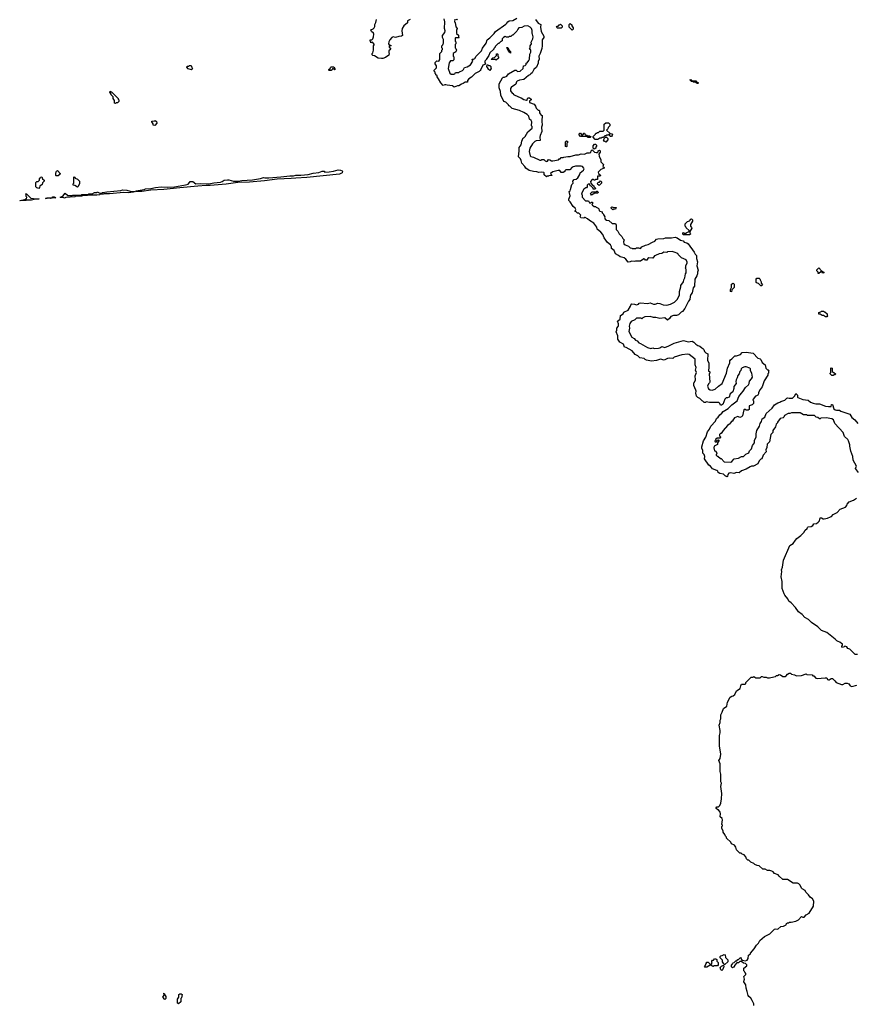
# Model space of a CAD drawing. Extents: x 2776963 to 2884430, y 684484 to 829250.
# Tile 15 of 256: x 2827290 to 2840275, y 713535 to 728810. Entities that reach past the tile are written whole.
import ezdxf

# ---------------------------------------------------------------- set-up
doc = ezdxf.new("R2010")
doc.units = 0

msp = doc.modelspace()

# ---------------------------------------------------------------- linework, layer by layer
at = {"layer": '0CON20XD'}
for points in [[(2833350, 728815), (2833308, 728792), (2833308, 728762), (2833252, 728715), (2833227, 728675), (2833223, 728635), (2833230, 728565), (2833217, 728553), (2833175, 728550), (2833125, 728533), (2833085, 728542), (2833067, 728533), (2833035, 728500), (2833018, 728465), (2833012, 728435), (2833022, 728422), (2833050, 728415), (2833048, 728402), (2833020, 728395), (2833022, 728382), (2833050, 728355), (2833020, 728325), (2833020, 728295), (2833030, 728285), (2833022, 728278), (2833018, 728262), (2832967, 728223), (2832925, 728210), (2832905, 728210), (2832855, 728212), (2832795, 728250), (2832772, 728252), (2832760, 728265), (2832760, 728285), (2832770, 728295), (2832780, 728335), (2832780, 728405), (2832792, 728418), (2832792, 728432), (2832765, 728460), (2832742, 728452), (2832740, 728465), (2832730, 728475), (2832730, 728495), (2832755, 728500), (2832769, 728511), (2832783, 728545), (2832788, 728585), (2832782, 728602), (2832752, 728625), (2832742, 728655), (2832775, 728668), (2832792, 728685), (2832800, 728705), (2832800, 728735), (2832820, 728765), (2832830, 728815)], [(2834752, 727695), (2834734, 727755), (2834733, 727815), (2834785, 727910), (2834795, 727920), (2834815, 727920), (2834850, 727935), (2834875, 727968), (2834973, 728027), (2834995, 728028), (2835018, 728008), (2835055, 728013), (2835102, 728055), (2835110, 728095), (2835135, 728100), (2835150, 728115), (2835152, 728138), (2835165, 728140), (2835192, 728175), (2835202, 728198), (2835210, 728275), (2835224, 728306), (2835222, 728335), (2835200, 728355), (2835212, 728368), (2835212, 728405), (2835232, 728435), (2835228, 728462), (2835252, 728515), (2835258, 728545), (2835250, 728585), (2835242, 728595), (2835243, 728643), (2835231, 728671), (2835212, 728695), (2835174, 728714), (2835121, 728709), (2835082, 728688), (2835035, 728682), (2835020, 728665), (2835006, 728634), (2834945, 728570), (2834935, 728570), (2834915, 728550), (2834885, 728550), (2834875, 728540), (2834845, 728540), (2834825, 728550), (2834798, 728535), (2834780, 728515), (2834778, 728482), (2834765, 728470), (2834755, 728470), (2834728, 728442), (2834715, 728440), (2834670, 728395), (2834670, 728385), (2834650, 728365), (2834648, 728352), (2834588, 728295), (2834570, 728255), (2834528, 728195), (2834526, 728184), (2834508, 728165), (2834508, 728152), (2834518, 728122), (2834480, 728105), (2834448, 728035), (2834435, 728020), (2834420, 728005), (2834357, 727973), (2834303, 727917), (2834262, 727895), (2834240, 727865), (2834238, 727842), (2834205, 727840), (2834172, 727818), (2834145, 727812), (2834107, 727783), (2834085, 727782), (2834035, 727762), (2834005, 727782), (2833925, 727792), (2833902, 727802), (2833888, 727802), (2833865, 727790), (2833825, 727830), (2833792, 727895), (2833770, 727925), (2833768, 727938), (2833750, 727955), (2833750, 727965), (2833740, 727975), (2833738, 727998), (2833720, 728015), (2833722, 728028), (2833760, 728065), (2833760, 728095), (2833740, 728125), (2833740, 728145), (2833765, 728170), (2833795, 728168), (2833813, 728195), (2833810, 728285), (2833840, 728315), (2833840, 728335), (2833850, 728345), (2833850, 728365), (2833840, 728375), (2833840, 728405), (2833858, 728422), (2833860, 728435), (2833870, 728445), (2833870, 728505), (2833850, 728535), (2833850, 728565), (2833887, 728613), (2833892, 728635), (2833882, 728675), (2833887, 728775), (2833880, 728825)], [(2834042, 728818), (2834038, 728775), (2834048, 728765), (2834058, 728698), (2834080, 728675), (2834080, 728665), (2834070, 728655), (2834070, 728595), (2834098, 728568), (2834100, 728545), (2834110, 728535), (2834105, 728530), (2834055, 728530), (2834048, 728522), (2834047, 728497), (2834050, 728475), (2834060, 728465), (2834060, 728435), (2834050, 728425), (2834048, 728395), (2834050, 728375), (2834060, 728365), (2834070, 728335), (2834062, 728328), (2834058, 728312), (2834045, 728300), (2834032, 728298), (2834020, 728285), (2834020, 728245), (2834030, 728235), (2834030, 728185), (2834015, 728170), (2833975, 728170), (2833957, 728143), (2833942, 728055), (2833965, 727980), (2833987, 727967), (2834026, 727964), (2834045, 727970), (2834055, 727990), (2834105, 727990), (2834115, 728000), (2834165, 728020), (2834180, 728035), (2834192, 728068), (2834235, 728078), (2834285, 728108), (2834322, 728165), (2834312, 728198), (2834335, 728200), (2834355, 728210), (2834374, 728246), (2834455, 728328), (2834475, 728367), (2834530, 728445), (2834545, 728500), (2834585, 728528), (2834652, 728595), (2834674, 728626), (2834837, 728743), (2834853, 728757), (2834864, 728776), (2834885, 728790), (2834945, 728796), (2835005, 728836)], [(2834085, 728820), (2834075, 728810), (2834065, 728820)], [(2835296, 728815), (2835337, 728757), (2835378, 728735), (2835374, 728695), (2835386, 728626), (2835426, 728556), (2835427, 728533), (2835401, 728499), (2835400, 728405), (2835393, 728365), (2835367, 728285), (2835347, 728245), (2835352, 728198), (2835337, 728163), (2835338, 728135), (2835310, 728075), (2835270, 728035), (2835246, 727984), (2835221, 727969), (2835210, 727955), (2835187, 727943), (2835117, 727883), (2835045, 727873), (2835012, 727855), (2835000, 727845), (2834988, 727812), (2834940, 727775), (2834922, 727768), (2834907, 727743), (2834910, 727705), (2834935, 727670), (2834947, 727667), (2834955, 727650), (2835033, 727613), (2835075, 727598), (2835115, 727570), (2835155, 727560), (2835168, 727562), (2835173, 727587), (2835182, 727598), (2835205, 727600), (2835230, 727575), (2835230, 727565), (2835202, 727548), (2835200, 727525), (2835275, 727498), (2835295, 727470), (2835306, 727435), (2835335, 727408), (2835347, 727407), (2835357, 727397), (2835358, 727365), (2835367, 727347), (2835385, 727330), (2835400, 727325), (2835393, 727235), (2835397, 727175), (2835390, 727145), (2835393, 727075), (2835366, 727014), (2835362, 726985), (2835370, 726935), (2835305, 726930), (2835285, 726922), (2835247, 726885), (2835208, 726815), (2835199, 726765), (2835215, 726700), (2835225, 726690), (2835267, 726677), (2835365, 726630), (2835385, 726630), (2835395, 726640), (2835425, 726640), (2835445, 726618), (2835465, 726608), (2835482, 726615), (2835495, 726640), (2835517, 726637), (2835545, 726618), (2835565, 726618), (2835652, 726638), (2835665, 726650), (2835678, 726652), (2835695, 726670), (2835725, 726670), (2835733, 726677), (2835795, 726688), (2835833, 726687), (2835924, 726716), (2835965, 726716), (2836005, 726729), (2836056, 726726), (2836095, 726743), (2836135, 726743), (2836155, 726750), (2836160, 726775), (2836175, 726790), (2836210, 726755), (2836235, 726748), (2836258, 726752), (2836268, 726762), (2836270, 726775), (2836288, 726788), (2836300, 726775), (2836300, 726755), (2836280, 726725), (2836282, 726695), (2836307, 726637), (2836310, 726605), (2836350, 726565), (2836340, 726535), (2836360, 726515), (2836360, 726505), (2836312, 726488), (2836270, 726445), (2836272, 726422), (2836310, 726395), (2836295, 726380), (2836260, 726380), (2836258, 726332), (2836225, 726330), (2836215, 726320), (2836205, 726320), (2836195, 726330), (2836175, 726330), (2836148, 726302), (2836152, 726272), (2836182, 726242), (2836200, 726235), (2836202, 726222), (2836228, 726198), (2836228, 726192), (2836215, 726180), (2836192, 726182), (2836188, 726198), (2836158, 726228), (2836142, 726232), (2836138, 726258), (2836115, 726260), (2836100, 726245), (2836100, 726215), (2836085, 726200), (2836075, 726200), (2836045, 726182), (2836018, 726135), (2836012, 726105), (2836020, 726095), (2836020, 726055), (2836072, 726002), (2836118, 725998), (2836135, 725970), (2836155, 725970), (2836165, 725980), (2836178, 725978), (2836180, 725955), (2836170, 725945), (2836181, 725931), (2836205, 725912), (2836225, 725910), (2836235, 725900), (2836268, 725888), (2836280, 725875), (2836282, 725852), (2836295, 725840), (2836328, 725828), (2836332, 725812), (2836350, 725795), (2836350, 725785), (2836370, 725755), (2836368, 725745), (2836376, 725716), (2836395, 725698), (2836434, 725694), (2836488, 725648), (2836538, 725648), (2836540, 725635), (2836550, 725625), (2836550, 725555), (2836575, 725530), (2836595, 725490), (2836638, 725448), (2836650, 725415), (2836670, 725395), (2836660, 725365), (2836667, 725335), (2836686, 725316), (2836738, 725298), (2836765, 725270), (2836790, 725265), (2836795, 725260), (2836855, 725260), (2836865, 725270), (2836895, 725270), (2836925, 725262), (2836945, 725288), (2837005, 725313), (2837045, 725320), (2837109, 725361), (2837150, 725375), (2837172, 725405), (2837195, 725412), (2837285, 725416), (2837315, 725426), (2837405, 725424), (2837463, 725437), (2837496, 725426), (2837545, 725390), (2837585, 725377), (2837605, 725360), (2837645, 725347), (2837663, 725333), (2837756, 725206), (2837775, 725170), (2837795, 725150), (2837794, 725104), (2837810, 725055), (2837802, 724992), (2837820, 724925), (2837808, 724895), (2837808, 724865), (2837798, 724835), (2837770, 724785), (2837762, 724678), (2837745, 724650), (2837727, 724575), (2837707, 724545), (2837697, 724515), (2837692, 724468), (2837668, 724445), (2837615, 724330), (2837576, 724284), (2837555, 724272), (2837515, 724232), (2837485, 724222), (2837435, 724223), (2837396, 724204), (2837385, 724190), (2837375, 724172), (2837345, 724150), (2837305, 724183), (2837224, 724174), (2837165, 724190), (2837125, 724190), (2837074, 724204), (2836995, 724200), (2836960, 724185), (2836945, 724170), (2836935, 724180), (2836865, 724182), (2836835, 724152), (2836780, 724130), (2836758, 724095), (2836748, 724055), (2836752, 724025), (2836746, 723975), (2836790, 723885), (2836826, 723866), (2836845, 723838), (2836876, 723826), (2836900, 723795), (2836927, 723787), (2837036, 723726), (2837085, 723710), (2837115, 723717), (2837135, 723707), (2837205, 723713), (2837225, 723718), (2837255, 723738), (2837305, 723726), (2837365, 723748), (2837448, 723792), (2837595, 723831), (2837665, 723811), (2837725, 723822), (2837755, 723808), (2837785, 723777), (2837816, 723756), (2837846, 723746), (2837875, 723718), (2837895, 723707), (2837906, 723696), (2837918, 723665), (2837941, 723641), (2837968, 723625), (2837967, 723525), (2837988, 723485), (2837988, 723395), (2837980, 723385), (2837980, 723365), (2838000, 723345), (2838000, 723325), (2837990, 723315), (2838000, 723185), (2837996, 723174), (2837978, 723162), (2837967, 723125), (2837981, 723085), (2838008, 723068), (2838035, 723064), (2838085, 723079), (2838134, 723126), (2838193, 723165), (2838262, 723325), (2838276, 723405), (2838311, 723485), (2838314, 723516), (2838322, 723535), (2838345, 723548), (2838390, 723595), (2838415, 723597), (2838475, 723617), (2838505, 723648), (2838565, 723652), (2838675, 723638), (2838745, 723558), (2838785, 723550), (2838795, 723540), (2838815, 723490), (2838860, 723455), (2838870, 723405), (2838895, 723380), (2838905, 723380), (2838918, 723368), (2838910, 723355), (2838910, 723325), (2838902, 723318), (2838900, 723295), (2838847, 723205), (2838814, 723116), (2838780, 723075), (2838758, 723025), (2838756, 723004), (2838748, 722985), (2838726, 722974), (2838708, 722972), (2838672, 722925), (2838670, 722905), (2838680, 722895), (2838680, 722855), (2838657, 722833), (2838612, 722818), (2838610, 722765), (2838595, 722750), (2838565, 722750), (2838552, 722762), (2838535, 722762), (2838528, 722755), (2838510, 722665), (2838495, 722650), (2838465, 722640), (2838435, 722652), (2838385, 722632), (2838360, 722595), (2838358, 722582), (2838345, 722580), (2838310, 722545), (2838305, 722530), (2838295, 722530), (2838277, 722513), (2838208, 722435), (2838178, 722392), (2838165, 722390), (2838150, 722375), (2838150, 722355), (2838168, 722338), (2838168, 722332), (2838155, 722320), (2838115, 722320), (2838090, 722295), (2838090, 722285), (2838080, 722275), (2838082, 722262), (2838105, 722260), (2838122, 722288), (2838135, 722290), (2838140, 722285), (2838140, 722275), (2838120, 722245), (2838118, 722222), (2838070, 722195), (2838064, 722166), (2838075, 722120), (2838090, 722115), (2838107, 722097), (2838110, 722075), (2838102, 722068), (2838100, 722055), (2838115, 722040), (2838125, 722040), (2838165, 722000), (2838175, 722000), (2838225, 721950), (2838325, 721948), (2838343, 721957), (2838380, 721995), (2838445, 722010), (2838494, 722036), (2838525, 722036), (2838562, 722068)], [(2835695, 728680), (2835635, 728680), (2835620, 728695), (2835632, 728708), (2835648, 728712), (2835662, 728728), (2835675, 728730), (2835685, 728740), (2835710, 728715), (2835710, 728695), (2835695, 728680)], [(2835865, 728650), (2835820, 728695), (2835820, 728735), (2835835, 728750), (2835858, 728728), (2835860, 728715), (2835880, 728685), (2835880, 728665), (2835865, 728650)], [(2834905, 728290), (2834882, 728312), (2834852, 728378), (2834868, 728378), (2834882, 728342), (2834910, 728315), (2834905, 728290)], [(2834685, 728180), (2834675, 728190), (2834615, 728190), (2834610, 728195), (2834632, 728218), (2834658, 728222), (2834688, 728252), (2834692, 728278), (2834705, 728280), (2834710, 728275), (2834710, 728245), (2834720, 728235), (2834720, 728215), (2834685, 728180)], [(2829955, 728030), (2829905, 728050), (2829882, 728072), (2829882, 728078), (2829895, 728090), (2829915, 728090), (2829925, 728100), (2829948, 728098), (2829958, 728088), (2829960, 728065), (2829970, 728055), (2829968, 728042), (2829955, 728030)], [(2832125, 728020), (2832095, 728020), (2832090, 728025), (2832090, 728035), (2832108, 728052), (2832112, 728068), (2832125, 728080), (2832168, 728078), (2832188, 728042), (2832175, 728030), (2832158, 728048), (2832145, 728050), (2832138, 728032), (2832125, 728020)], [(2834585, 728020), (2834560, 728045), (2834560, 728055), (2834540, 728085), (2834545, 728110), (2834555, 728110), (2834565, 728100), (2834585, 728100), (2834600, 728085), (2834600, 728065), (2834610, 728055), (2834585, 728020)], [(2837815, 727820), (2837805, 727820), (2837775, 727840), (2837745, 727840), (2837735, 727850), (2837715, 727850), (2837690, 727875), (2837705, 727880), (2837725, 727860), (2837785, 727860), (2837802, 727842), (2837818, 727838), (2837820, 727825), (2837815, 727820)], [(2828775, 727510), (2828760, 727515), (2828760, 727555), (2828740, 727585), (2828740, 727615), (2828712, 727642), (2828710, 727655), (2828690, 727685), (2828695, 727700), (2828705, 727690), (2828715, 727690), (2828758, 727648), (2828820, 727585), (2828820, 727575), (2828830, 727565), (2828828, 727542), (2828808, 727522), (2828785, 727520), (2828775, 727510)], [(2840309, 721785), (2840262, 721845), (2840277, 721885), (2840226, 721976), (2840223, 722035), (2840187, 722117), (2840174, 722194), (2840173, 722215), (2840152, 722275), (2840142, 722295), (2840093, 722343), (2840072, 722405), (2839942, 722545), (2839920, 722600), (2839895, 722620), (2839805, 722633), (2839725, 722630), (2839715, 722620), (2839705, 722620), (2839675, 722640), (2839653, 722643), (2839625, 722670), (2839545, 722670), (2839515, 722672), (2839505, 722680), (2839455, 722680), (2839403, 722713), (2839267, 722713), (2839245, 722700), (2839215, 722702), (2839161, 722669), (2839148, 722642), (2839137, 722633), (2839095, 722622), (2839050, 722565), (2839050, 722555), (2839030, 722535), (2839020, 722495), (2838980, 722435), (2838980, 722405), (2838950, 722375), (2838927, 722263), (2838892, 722225), (2838888, 722175), (2838872, 722135), (2838878, 722105), (2838828, 722055), (2838810, 721995), (2838795, 721990), (2838768, 721965), (2838745, 721922), (2838677, 721883), (2838647, 721883), (2838625, 721874), (2838565, 721836), (2838495, 721809), (2838455, 721782), (2838416, 721784), (2838375, 721770), (2838325, 721779), (2838297, 721773), (2838280, 721755), (2838278, 721722), (2838265, 721720), (2838255, 721730), (2838245, 721730), (2838215, 721762), (2838155, 721772), (2838133, 721783), (2838123, 721805), (2838108, 721818), (2838044, 721844), (2838012, 721882), (2837988, 721898), (2837920, 721995), (2837922, 722035), (2837912, 722062), (2837894, 722085), (2837894, 722125), (2837877, 722165), (2837877, 722185), (2837904, 722275), (2837941, 722335), (2837964, 722415), (2837994, 722456), (2838016, 722505), (2838087, 722583), (2838106, 722625), (2838131, 722645), (2838158, 722682), (2838189, 722705), (2838206, 722734), (2838284, 722776), (2838345, 722836), (2838424, 722896), (2838453, 722965), (2838493, 723017), (2838520, 723045), (2838556, 723104), (2838603, 723147), (2838614, 723165), (2838616, 723204), (2838650, 723240), (2838663, 723265), (2838652, 723325), (2838632, 723365), (2838632, 723395), (2838620, 723405), (2838565, 723422), (2838545, 723422), (2838505, 723410), (2838490, 723395), (2838484, 723366), (2838469, 723351), (2838458, 723315), (2838438, 723292), (2838428, 723255), (2838408, 723225), (2838403, 723195), (2838408, 723165), (2838375, 723120), (2838373, 723087), (2838358, 723035), (2838318, 723005), (2838300, 722955), (2838275, 722942), (2838255, 722942), (2838232, 722925), (2838205, 722840), (2838195, 722840), (2838185, 722830), (2838165, 722830), (2838158, 722858), (2838142, 722872), (2837995, 722872), (2837945, 722882), (2837935, 722872), (2837915, 722870), (2837895, 722890), (2837880, 722895), (2837845, 722932), (2837817, 722947), (2837795, 722970), (2837783, 723015), (2837789, 723045), (2837784, 723065), (2837753, 723137), (2837753, 723175), (2837765, 723188), (2837779, 723225), (2837776, 723284), (2837793, 723335), (2837780, 723375), (2837790, 723415), (2837773, 723457), (2837773, 723545), (2837678, 723618), (2837655, 723621), (2837565, 723609), (2837446, 723574), (2837425, 723553), (2837375, 723560), (2837345, 723554), (2837295, 723530), (2837235, 723543), (2837175, 723524), (2837095, 723514), (2837016, 723526), (2836996, 723536), (2836984, 723554), (2836916, 723566), (2836884, 723594), (2836842, 723615), (2836794, 723674), (2836705, 723722), (2836675, 723732), (2836660, 723775), (2836606, 723806), (2836573, 723855), (2836573, 723905), (2836547, 723965), (2836556, 723995), (2836556, 724025), (2836579, 724052), (2836582, 724065), (2836582, 724092), (2836570, 724135), (2836609, 724165), (2836617, 724223), (2836657, 724245), (2836667, 724273), (2836734, 724306), (2836770, 724365), (2836780, 724395), (2836785, 724400), (2836830, 724395), (2836865, 724387), (2836894, 724396), (2836905, 724410), (2836925, 724418), (2837035, 724408), (2837075, 724420), (2837127, 724397), (2837153, 724397), (2837195, 724412), (2837225, 724408), (2837275, 724388), (2837335, 724383), (2837390, 724395), (2837453, 724427), (2837495, 724468), (2837533, 724535), (2837530, 724595), (2837552, 724665), (2837552, 724685), (2837592, 724745), (2837597, 724775), (2837613, 724805), (2837622, 724865), (2837633, 724885), (2837632, 724942), (2837620, 724955), (2837630, 724965), (2837630, 724995), (2837649, 725035), (2837648, 725048), (2837632, 725085), (2837564, 725114), (2837512, 725165), (2837503, 725183), (2837450, 725205), (2837415, 725212), (2837345, 725210), (2837335, 725200), (2837285, 725202), (2837255, 725183), (2837215, 725179), (2837156, 725154), (2837142, 725145), (2837115, 725110), (2837055, 725113), (2837037, 725103), (2837025, 725080), (2837005, 725080), (2836990, 725095), (2836975, 725100), (2836925, 725062), (2836846, 725064), (2836825, 725058), (2836785, 725062), (2836765, 725052), (2836735, 725050), (2836698, 725095), (2836672, 725115), (2836609, 725129), (2836585, 725153), (2836535, 725180), (2836515, 725228), (2836475, 725260), (2836474, 725285), (2836459, 725315), (2836412, 725355), (2836362, 725425), (2836342, 725475), (2836312, 725515), (2836252, 725562), (2836245, 725590), (2836201, 725651), (2836134, 725694), (2836105, 725720), (2836065, 725740), (2836055, 725740), (2836045, 725730), (2836000, 725735), (2835990, 725755), (2835998, 725778), (2835968, 725808), (2835945, 725810), (2835928, 725828), (2835912, 725832), (2835910, 725845), (2835918, 725852), (2835920, 725865), (2835910, 725885), (2835882, 725912), (2835835, 725982), (2835812, 726005), (2835812, 726025), (2835833, 726075), (2835820, 726145), (2835832, 726155), (2835840, 726175), (2835860, 726255), (2835878, 726275), (2835873, 726307), (2835895, 726330), (2835925, 726338), (2835952, 726355), (2835982, 726408), (2835988, 726432), (2836038, 726475), (2836050, 726495), (2836048, 726508), (2836025, 726530), (2836005, 726536), (2835915, 726538), (2835865, 726524), (2835827, 726483), (2835765, 726480), (2835750, 726465), (2835750, 726455), (2835725, 726440), (2835695, 726440), (2835673, 726473), (2835647, 726473), (2835565, 726452), (2835530, 726425), (2835532, 726412), (2835548, 726398), (2835548, 726392), (2835505, 726390), (2835495, 726380), (2835475, 726380), (2835465, 726370), (2835430, 726405), (2835432, 726432), (2835425, 726440), (2835395, 726443), (2835345, 726438), (2835315, 726451), (2835265, 726453), (2835195, 726472), (2835147, 726507), (2835132, 726535), (2835082, 726582), (2835074, 726625), (2835061, 726651), (2835030, 726685), (2835043, 726777), (2835042, 726825), (2835072, 726868), (2835084, 726926), (2835102, 726975), (2835115, 726978), (2835134, 726996), (2835175, 727068), (2835242, 727128), (2835242, 727152), (2835232, 727165), (2835232, 727195), (2835240, 727205), (2835237, 727227), (2835230, 727245), (2835200, 727265), (2835191, 727311), (2835165, 727340), (2835115, 727371), (2835045, 727399), (2834935, 727430), (2834895, 727470), (2834884, 727474), (2834875, 727490), (2834835, 727530), (2834805, 727542), (2834758, 727638), (2834752, 727695)], [(2829385, 727170), (2829362, 727172), (2829360, 727195), (2829340, 727225), (2829342, 727238), (2829385, 727240), (2829395, 727248), (2829415, 727230), (2829420, 727205), (2829385, 727170)], [(2836265, 726950), (2836222, 726952), (2836190, 726985), (2836192, 726998), (2836228, 727032), (2836232, 727048), (2836245, 727050), (2836255, 727060), (2836275, 727060), (2836295, 727080), (2836348, 727082), (2836360, 727095), (2836362, 727188), (2836385, 727210), (2836428, 727208), (2836448, 727188), (2836450, 727165), (2836422, 727138), (2836420, 727115), (2836400, 727095), (2836452, 727042), (2836478, 727038), (2836490, 727025), (2836487, 727013), (2836475, 727000), (2836455, 727000), (2836445, 727030), (2836435, 727030), (2836425, 727020), (2836395, 727020), (2836385, 727010), (2836372, 727008), (2836348, 726982), (2836325, 726980), (2836315, 726970), (2836295, 726970), (2836265, 726950)], [(2836145, 726980), (2836115, 726980), (2836085, 727000), (2835995, 727000), (2835972, 727022), (2835970, 727035), (2835982, 727048), (2835995, 727050), (2836002, 727032), (2836015, 727020), (2836025, 727020), (2836038, 727032), (2836042, 727048), (2836055, 727050), (2836062, 727032), (2836075, 727020), (2836095, 727020), (2836105, 727010), (2836135, 727010), (2836145, 727000), (2836158, 726998), (2836145, 726980)], [(2836385, 726910), (2836375, 726920), (2836365, 726920), (2836350, 726945), (2836358, 726952), (2836362, 726968), (2836382, 726988), (2836395, 726990), (2836418, 726968), (2836420, 726945), (2836385, 726910)], [(2835775, 726840), (2835760, 726845), (2835760, 726915), (2835775, 726930), (2835800, 726915), (2835780, 726895), (2835780, 726845), (2835775, 726840)], [(2836205, 726800), (2836190, 726815), (2836190, 726855), (2836212, 726878), (2836225, 726880), (2836240, 726865), (2836240, 726845), (2836230, 726835), (2836230, 726815), (2836205, 726800)], [(2829105, 726144), (2829100, 726145), (2829100, 726155), (2829224, 726176), (2829245, 726186), (2829325, 726190), (2829397, 726207), (2829485, 726216), (2829585, 726210), (2829692, 726218), (2829865, 726247), (2829905, 726260), (2829928, 726282), (2829935, 726300), (2829975, 726298), (2830026, 726266), (2830095, 726271), (2830224, 726266), (2830305, 726281), (2830405, 726290), (2830435, 726298), (2830465, 726318), (2830515, 726327), (2830536, 726326), (2830607, 726307), (2830683, 726307), (2830737, 726317), (2830904, 726326), (2831025, 726346), (2831075, 726363), (2831096, 726356), (2831155, 726356), (2831341, 726371), (2831485, 726389), (2831542, 726388), (2831576, 726396), (2831656, 726396), (2831765, 726406), (2831845, 726427), (2831935, 726437), (2831985, 726458), (2832015, 726458), (2832027, 726447), (2832095, 726448), (2832162, 726458), (2832235, 726480), (2832270, 726475), (2832293, 726463), (2832298, 726455), (2832294, 726436), (2832285, 726427), (2832255, 726416), (2831746, 726364), (2831575, 726354), (2831505, 726344), (2831285, 726334), (2831090, 726310), (2830855, 726288), (2830675, 726284), (2830495, 726259), (2830245, 726238), (2830185, 726240), (2830055, 726225), (2829775, 726204), (2829526, 726174), (2829326, 726164), (2829185, 726144), (2829105, 726144)], [(2827585, 726190), (2827555, 726200), (2827540, 726215), (2827540, 726285), (2827555, 726300), (2827578, 726302), (2827598, 726322), (2827600, 726345), (2827608, 726352), (2827612, 726368), (2827635, 726370), (2827642, 726342), (2827668, 726318), (2827670, 726305), (2827642, 726278), (2827638, 726252), (2827602, 726228), (2827600, 726205), (2827585, 726190)], [(2827885, 726390), (2827855, 726390), (2827850, 726395), (2827850, 726435), (2827858, 726442), (2827862, 726458), (2827875, 726470), (2827920, 726425), (2827918, 726412), (2827902, 726408), (2827885, 726390)], [(2828185, 726210), (2828148, 726238), (2828120, 726245), (2828120, 726265), (2828130, 726275), (2828130, 726365), (2828135, 726370), (2828148, 726368), (2828152, 726352), (2828188, 726338), (2828220, 726305), (2828220, 726265), (2828212, 726258), (2828198, 726222), (2828185, 726210)], [(2836285, 726240), (2836275, 726250), (2836262, 726252), (2836260, 726275), (2836272, 726288), (2836288, 726292), (2836305, 726310), (2836320, 726295), (2836320, 726275), (2836285, 726240)], [(2827295, 726000), (2827290, 726005), (2827372, 726018), (2827385, 726030), (2827398, 726032), (2827400, 726055), (2827390, 726065), (2827390, 726095), (2827380, 726105), (2827385, 726110), (2827395, 726110), (2827465, 726040), (2827497, 726037), (2827505, 726030), (2827585, 726030), (2827590, 726025), (2827515, 726020), (2827475, 726010), (2827395, 726010), (2827385, 726003), (2827295, 726000)], [(2827765, 726034), (2827735, 726040), (2827714, 726034), (2827692, 726038), (2827715, 726048), (2827792, 726048), (2827805, 726060), (2827825, 726060), (2827850, 726045), (2827775, 726040), (2827765, 726034)], [(2827985, 726043), (2827965, 726050), (2827925, 726050), (2827920, 726055), (2827958, 726072), (2827995, 726120), (2828035, 726080), (2828105, 726080), (2828115, 726088), (2828245, 726090), (2828255, 726098), (2828355, 726100), (2828365, 726107), (2828415, 726110), (2828453, 726127), (2828485, 726130), (2828495, 726140), (2828535, 726120), (2828565, 726120), (2828575, 726127), (2828645, 726138), (2828862, 726158), (2828885, 726168), (2828954, 726166), (2829005, 726151), (2829080, 726145), (2829050, 726135), (2828985, 726126), (2828905, 726129), (2828685, 726109), (2828595, 726110), (2828585, 726104), (2828538, 726102), (2828530, 726095), (2828485, 726090), (2828345, 726090), (2828335, 726083), (2828265, 726080), (2828254, 726074), (2828155, 726070), (2828145, 726063), (2828007, 726053), (2827985, 726043)], [(2836165, 726090), (2836152, 726102), (2836150, 726115), (2836175, 726140), (2836235, 726140), (2836245, 726150), (2836255, 726150), (2836270, 726135), (2836265, 726120), (2836215, 726120), (2836165, 726090)], [(2836495, 725860), (2836470, 725885), (2836470, 725895), (2836482, 725908), (2836495, 725900), (2836548, 725898), (2836535, 725870), (2836505, 725870), (2836495, 725860)], [(2837685, 725470), (2837595, 725470), (2837582, 725482), (2837580, 725495), (2837595, 725510), (2837605, 725500), (2837635, 725500), (2837645, 725510), (2837678, 725522), (2837678, 725538), (2837632, 725582), (2837630, 725595), (2837620, 725605), (2837620, 725645), (2837655, 725680), (2837688, 725692), (2837698, 725702), (2837702, 725718), (2837715, 725720), (2837730, 725705), (2837730, 725685), (2837700, 725635), (2837700, 725605), (2837718, 725588), (2837720, 725575), (2837690, 725525), (2837690, 725505), (2837698, 725498), (2837700, 725485), (2837685, 725470)], [(2839695, 724870), (2839682, 724872), (2839680, 724895), (2839660, 724915), (2839662, 724928), (2839695, 724960), (2839732, 724912), (2839770, 724895), (2839768, 724882), (2839755, 724880), (2839738, 724898), (2839725, 724900), (2839695, 724870)], [(2838805, 724680), (2838792, 724682), (2838758, 724718), (2838735, 724720), (2838722, 724732), (2838720, 724785), (2838732, 724798), (2838765, 724800), (2838778, 724788), (2838780, 724775), (2838800, 724745), (2838800, 724725), (2838820, 724695), (2838805, 724680)], [(2838335, 724590), (2838320, 724595), (2838320, 724625), (2838340, 724655), (2838340, 724705), (2838352, 724718), (2838365, 724720), (2838380, 724705), (2838380, 724655), (2838342, 724618), (2838335, 724590)], [(2839815, 724200), (2839795, 724200), (2839765, 724220), (2839745, 724220), (2839715, 724240), (2839692, 724242), (2839692, 724268), (2839725, 724280), (2839735, 724290), (2839765, 724290), (2839775, 724280), (2839788, 724278), (2839820, 724245), (2839820, 724225), (2839830, 724215), (2839815, 724200)], [(2839915, 723290), (2839895, 723290), (2839870, 723315), (2839870, 723325), (2839880, 723335), (2839880, 723405), (2839885, 723410), (2839900, 723405), (2839902, 723352), (2839915, 723340), (2839928, 723338), (2839950, 723315), (2839948, 723302), (2839925, 723300), (2839915, 723290)], [(2838562, 722068), (2838605, 722090), (2838619, 722121), (2838650, 722155), (2838666, 722204), (2838694, 722245), (2838694, 722286), (2838720, 722335), (2838722, 722385), (2838733, 722435), (2838773, 722505), (2838782, 722545), (2838803, 722575), (2838814, 722616), (2838854, 722646), (2838877, 722703), (2838967, 722785), (2839005, 722837), (2839055, 722867), (2839090, 722875), (2839105, 722887), (2839165, 722910), (2839194, 722936), (2839208, 722942), (2839235, 722937), (2839285, 722940), (2839320, 722975), (2839335, 723010), (2839360, 722985), (2839360, 722955), (2839365, 722950), (2839445, 722917), (2839527, 722907), (2839566, 722876), (2839605, 722862), (2839648, 722852), (2839703, 722853), (2839795, 722816), (2839845, 722807), (2839885, 722810), (2839892, 722838), (2839905, 722840), (2839926, 722775), (2839945, 722759), (2839965, 722754), (2840015, 722752), (2840036, 722736), (2840175, 722688), (2840205, 722640), (2840253, 722603), (2840300, 722545)], [(2840295, 718962), (2840255, 718962), (2840175, 719042), (2840144, 719054), (2840125, 719082), (2840098, 719092), (2840085, 719080), (2840062, 719072), (2840050, 719085), (2840050, 719095), (2840060, 719105), (2840060, 719125), (2840045, 719130), (2840020, 719155), (2839995, 719162), (2839973, 719173), (2839945, 719202), (2839815, 719302), (2839735, 719334), (2839679, 719389), (2839578, 719458), (2839533, 719505), (2839478, 719535), (2839434, 719584), (2839376, 719626), (2839333, 719693), (2839263, 719765), (2839228, 719788), (2839214, 719825), (2839164, 719884), (2839154, 719904), (2839124, 719985), (2839124, 720094), (2839107, 720165), (2839118, 720248), (2839114, 720276), (2839131, 720315), (2839144, 720425), (2839242, 720655), (2839295, 720686), (2839333, 720733), (2839349, 720761), (2839412, 720808), (2839461, 720855), (2839479, 720891), (2839512, 720915), (2839515, 720930), (2839527, 720943), (2839575, 720946), (2839602, 720965), (2839613, 720987), (2839655, 720992), (2839685, 721014), (2839704, 721035), (2839715, 721080), (2839735, 721080), (2839758, 721068), (2839775, 721068), (2839825, 721077), (2839872, 721095), (2839892, 721105), (2839917, 721133), (2839978, 721165), (2840023, 721217), (2840105, 721250), (2840127, 721275), (2840134, 721296), (2840165, 721328), (2840230, 721355), (2840275, 721388)], [(2838682, 713515), (2838682, 713542), (2838660, 713595), (2838635, 713632), (2838604, 713654), (2838594, 713674), (2838583, 713735), (2838564, 713784), (2838558, 713835), (2838530, 713885), (2838532, 713912), (2838540, 713925), (2838530, 713965), (2838560, 713995), (2838560, 714015), (2838542, 714032), (2838540, 714045), (2838530, 714055), (2838530, 714095), (2838578, 714132), (2838578, 714148), (2838555, 714170), (2838523, 714173), (2838495, 714200), (2838465, 714200), (2838445, 714180), (2838422, 714178), (2838382, 714138), (2838378, 714112), (2838365, 714110), (2838355, 714100), (2838340, 714115), (2838340, 714145), (2838348, 714152), (2838352, 714168), (2838365, 714180), (2838378, 714182), (2838405, 714210), (2838418, 714212), (2838435, 714230), (2838448, 714232), (2838475, 714260), (2838490, 714245), (2838492, 714232), (2838508, 714218), (2838555, 714212), (2838579, 714221), (2838594, 714245), (2838602, 714295), (2838632, 714318), (2838634, 714326), (2838689, 714395), (2838724, 714455), (2838759, 714481), (2838775, 714527), (2838851, 714589), (2838935, 714627), (2839005, 714700), (2839025, 714708), (2839057, 714703), (2839105, 714742), (2839145, 714748), (2839185, 714770), (2839192, 714788), (2839205, 714800), (2839225, 714800), (2839232, 714808), (2839265, 714808), (2839335, 714826), (2839375, 714848), (2839425, 714898), (2839445, 714887), (2839465, 714887), (2839497, 714923), (2839543, 714947), (2839612, 715055), (2839614, 715135), (2839595, 715173), (2839557, 715197), (2839534, 715234), (2839493, 715275), (2839482, 715302), (2839435, 715324), (2839423, 715335), (2839402, 715382), (2839384, 715404), (2839363, 715413), (2839295, 715413), (2839205, 715473), (2839133, 715473), (2839075, 715522), (2839062, 715545), (2839005, 715562), (2838982, 715592), (2838965, 715603), (2838935, 715612), (2838895, 715610), (2838862, 715632), (2838823, 715633), (2838765, 715682), (2838735, 715690), (2838700, 715705), (2838682, 715722), (2838635, 715740), (2838605, 715770), (2838592, 715772), (2838572, 715792), (2838562, 715825), (2838534, 715854), (2838503, 715863), (2838485, 715880), (2838465, 715880), (2838415, 715930), (2838404, 715975), (2838385, 716003), (2838337, 716027), (2838325, 716050), (2838262, 716112), (2838258, 716128), (2838243, 716143), (2838235, 716170), (2838210, 716205), (2838210, 716225), (2838190, 716265), (2838190, 716295), (2838200, 716305), (2838200, 716315), (2838190, 716325), (2838198, 716395), (2838192, 716415), (2838163, 716443), (2838167, 716495), (2838162, 716515), (2838135, 716550), (2838125, 716550), (2838100, 716575), (2838100, 716585), (2838112, 716598), (2838135, 716600), (2838155, 716620), (2838173, 716655), (2838182, 716725), (2838186, 716805), (2838172, 716915), (2838180, 716965), (2838174, 716985), (2838174, 717105), (2838164, 717146), (2838160, 717265), (2838140, 717315), (2838162, 717348), (2838170, 717415), (2838149, 717545), (2838153, 717705), (2838164, 717746), (2838164, 717785), (2838148, 717865), (2838162, 717905), (2838164, 717945), (2838174, 717966), (2838172, 718025), (2838192, 718065), (2838214, 718126), (2838265, 718160), (2838276, 718224), (2838315, 718300), (2838343, 718317), (2838365, 718318), (2838390, 718340), (2838415, 718400), (2838470, 718435), (2838480, 718475), (2838495, 718500), (2838548, 718502), (2838558, 718512), (2838560, 718525), (2838642, 718608), (2838675, 718610), (2838685, 718620), (2838715, 718600), (2838782, 718598), (2838802, 718618), (2838815, 718620), (2838838, 718608), (2838875, 718610), (2838895, 718600), (2838925, 718598), (2838997, 718613), (2839018, 718622), (2839035, 718638), (2839052, 718638), (2839075, 718650), (2839097, 718647), (2839135, 718620), (2839172, 718618), (2839188, 718632), (2839205, 718658), (2839235, 718670), (2839255, 718670), (2839268, 718658), (2839315, 718648), (2839345, 718630), (2839422, 718638), (2839495, 718660), (2839505, 718650), (2839587, 718647), (2839602, 718632), (2839615, 718630), (2839647, 718597), (2839665, 718590), (2839792, 718602), (2839815, 718598), (2839830, 718575), (2839845, 718568), (2839855, 718568), (2839885, 718588), (2839905, 718588), (2839943, 718553), (2839960, 718525), (2840045, 718498), (2840065, 718498), (2840100, 718515)], [(2840100, 718515), (2840135, 718518), (2840156, 718506), (2840177, 718477), (2840205, 718467), (2840282, 718488)], [(2838235, 714150), (2838222, 714152), (2838220, 714165), (2838200, 714195), (2838198, 714218), (2838160, 714255), (2838160, 714275), (2838172, 714288), (2838195, 714290), (2838225, 714310), (2838240, 714305), (2838242, 714262), (2838280, 714225), (2838280, 714195), (2838235, 714150)], [(2837955, 714110), (2837925, 714110), (2837920, 714115), (2837922, 714128), (2837940, 714145), (2837940, 714165), (2837948, 714172), (2837952, 714188), (2837975, 714190), (2838002, 714162), (2838025, 714160), (2838040, 714175), (2838030, 714185), (2838030, 714205), (2838042, 714218), (2838058, 714222), (2838075, 714240), (2838095, 714240), (2838108, 714228), (2838110, 714205), (2838130, 714185), (2838130, 714145), (2838118, 714132), (2838065, 714130), (2838055, 714120), (2838045, 714120), (2838035, 714130), (2838005, 714140), (2837955, 714110)], [(2838185, 714060), (2838172, 714072), (2838160, 714105), (2838182, 714128), (2838215, 714140), (2838220, 714115), (2838212, 714108), (2838198, 714072), (2838185, 714060)], [(2829545, 713610), (2829510, 713645), (2829530, 713675), (2829530, 713700), (2829520, 713705), (2829525, 713710), (2829530, 713700), (2829538, 713698), (2829540, 713685), (2829560, 713655), (2829560, 713625), (2829545, 713610)], [(2829755, 713540), (2829740, 713555), (2829740, 713615), (2829760, 713645), (2829762, 713688), (2829775, 713700), (2829795, 713700), (2829810, 713685), (2829800, 713635), (2829790, 713625), (2829790, 713575), (2829755, 713540)]]:
    msp.add_lwpolyline(points, dxfattribs=at)

doc.saveas('drawing.dxf')
